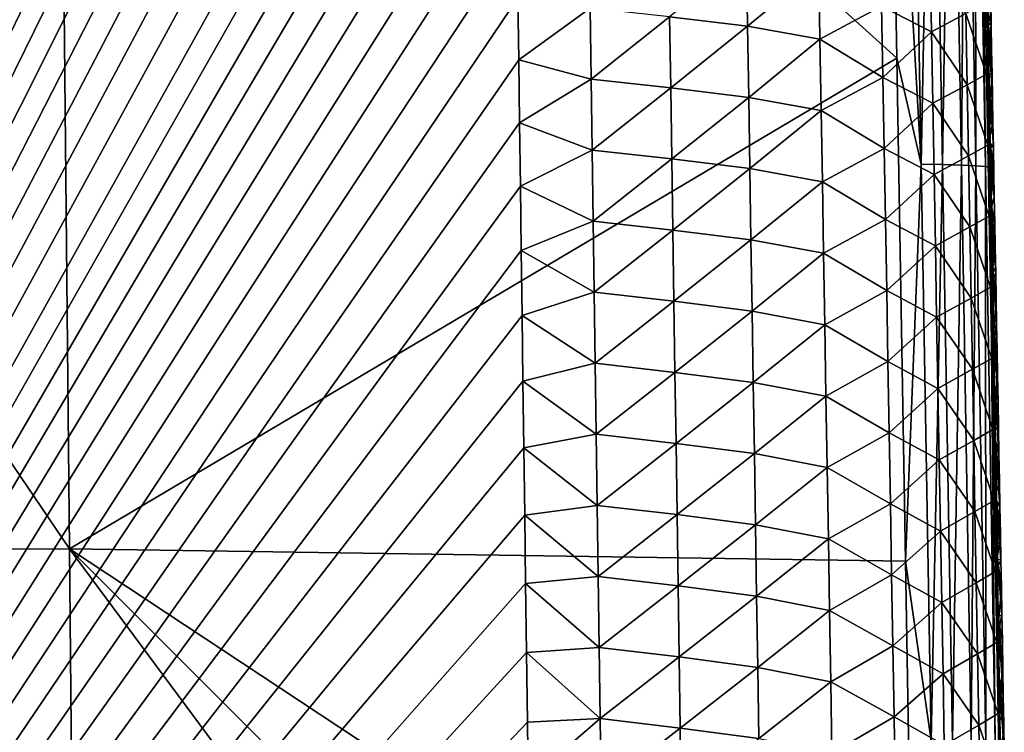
# Model space of a CAD drawing. Header units: metres. Extents: x -109 to 109, y -19 to 107.
# Tile 208 of 256: x 8.48 to 15.36, y 62.23 to 67.21. Entities that reach past the tile are written whole.
import ezdxf

# ---------------------------------------------------------------- set-up
doc = ezdxf.new("R2010")
doc.units = ezdxf.units.M
doc.layers.add('solid_21_412_310_XXX', color=7, linetype='CONTINUOUS')

msp = doc.modelspace()

# ---------------------------------------------------------------- linework, layer by layer
at = {"layer": 'solid_21_412_310_XXX'}
for points in [[(8.416841, 101.863945, -67.142029), (-0.000006, 49.658638, -66.675293), (8.718863, 101.77272, -67.141319)], [(8.718863, 101.77272, -67.141319), (-0.000006, 49.658638, -66.675293), (8.985192, 101.678772, -67.140579)], [(8.985192, 101.678772, -67.140579), (-0.000006, 49.658638, -66.675293), (9.222807, 101.582382, -67.139809)], [(9.222807, 101.582382, -67.139809), (-0.000006, 49.658638, -66.675293), (9.437308, 101.482719, -67.139)], [(9.437308, 101.482719, -67.139), (-0.000006, 49.658638, -66.675293), (9.800565, 101.280899, -67.137329)], [(9.800565, 101.280899, -67.137329), (-0.000006, 49.658638, -66.675293), (10.099033, 101.074387, -67.135605)], [(10.099033, 101.074387, -67.135605), (-0.000006, 49.658638, -66.675293), (10.375571, 100.835381, -67.133575)], [(10.375571, 100.835381, -67.133575), (-0.000006, 49.658638, -66.675293), (10.626403, 100.56823, -67.131287)], [(10.626403, 100.56823, -67.131287), (-0.000006, 49.658638, -66.675293), (10.701228, 100.473618, -67.130478)], [(10.701228, 100.473618, -67.130478), (-0.000006, 49.658638, -66.675293), (10.774985, 100.372421, -67.129601)], [(10.774985, 100.372421, -67.129601), (-0.000006, 49.658638, -66.675293), (10.84716, 100.264442, -67.12867)], [(10.84716, 100.264442, -67.12867), (-0.000006, 49.658638, -66.675293), (10.916918, 100.149368, -67.12767)], [(10.916918, 100.149368, -67.12767), (-0.000006, 49.658638, -66.675293), (10.984118, 100.027184, -67.12661)], [(10.984118, 100.027184, -67.12661), (-0.000006, 49.658638, -66.675293), (11.048345, 99.897804, -67.125481)], [(11.048345, 99.897804, -67.125481), (-0.000006, 49.658638, -66.675293), (11.109218, 99.761246, -67.12429)], [(11.109218, 99.761246, -67.12429), (-0.000006, 49.658638, -66.675293), (11.166245, 99.617828, -67.123032)], [(11.166245, 99.617828, -67.123032), (-0.000006, 49.658638, -66.675293), (11.219064, 99.468155, -67.121727)], [(11.219064, 99.468155, -67.121727), (-0.000006, 49.658638, -66.675293), (11.267576, 99.312035, -67.120354)], [(11.267576, 99.312035, -67.120354), (-0.000006, 49.658638, -66.675293), (11.311779, 99.149033, -67.118919)], [(11.311779, 99.149033, -67.118919), (-0.000006, 49.658638, -66.675293), (11.351416, 98.977837, -67.117416)], [(11.351416, 98.977837, -67.117416), (-0.000006, 49.658638, -66.675293), (11.385991, 98.794167, -67.115791)], [(11.385991, 98.794167, -67.115791), (-0.000006, 49.658638, -66.675293), (11.41538, 98.594177, -67.114029)], [(11.41538, 98.594177, -67.114029), (-0.000006, 49.658638, -66.675293), (11.440434, 98.37249, -67.112068)], [(11.440434, 98.37249, -67.112068), (-0.000006, 49.658638, -66.675293), (11.461864, 98.128845, -67.109909)], [(11.461864, 98.128845, -67.109909), (-0.000006, 49.658638, -66.675293), (11.479255, 97.862335, -67.107552)], [(11.479255, 97.862335, -67.107552), (-0.000006, 49.658638, -66.675293), (11.491724, 97.571922, -67.104973)], [(11.491724, 97.571922, -67.104973), (-0.000006, 49.658638, -66.675293), (11.497374, 97.255409, -67.102165)], [(11.497374, 97.255409, -67.102165), (-0.000006, 49.658638, -66.675293), (11.497188, 96.91391, -67.099129)], [(11.497188, 96.91391, -67.099129), (-0.000006, 49.658638, -66.675293), (11.492494, 96.548004, -67.095879)], [(11.492494, 96.548004, -67.095879), (-0.000006, 49.658638, -66.675293), (11.486433, 96.157623, -67.092407)], [(11.486433, 96.157623, -67.092407), (-0.000006, 49.658638, -66.675293), (11.481724, 95.739777, -67.088692)], [(11.481724, 95.739777, -67.088692), (-0.000006, 49.658638, -66.675293), (11.479702, 95.291519, -67.084709)], [(11.479702, 95.291519, -67.084709), (-0.000006, 49.658638, -66.675293), (11.481399, 94.809296, -67.080429)], [(11.481399, 94.809296, -67.080429), (-0.000006, 49.658638, -66.675293), (11.484297, 94.554321, -67.078163)], [(11.484297, 94.554321, -67.078163), (-0.000006, 49.658638, -66.675293), (11.488584, 94.2901, -67.075821)], [(11.488584, 94.2901, -67.075821), (-0.000006, 49.658638, -66.675293), (11.494101, 94.016693, -67.073387)], [(11.494101, 94.016693, -67.073387), (-0.000006, 49.658638, -66.675293), (11.500851, 93.734154, -67.070885)], [(11.500851, 93.734154, -67.070885), (-0.000006, 49.658638, -66.675293), (11.50884, 93.442451, -67.068291)], [(11.50884, 93.442451, -67.068291), (-0.000006, 49.658638, -66.675293), (11.51765, 93.141273, -67.06562)], [(11.51765, 93.141273, -67.06562), (-0.000006, 49.658638, -66.675293), (11.527312, 92.830826, -67.062866)], [(11.527312, 92.830826, -67.062866), (-0.000006, 49.658638, -66.675293), (11.537727, 92.510796, -67.060028)], [(11.537727, 92.510796, -67.060028), (-0.000006, 49.658638, -66.675293), (11.548295, 92.180145, -67.057091)], [(11.548295, 92.180145, -67.057091), (-0.000006, 49.658638, -66.675293), (11.55913, 91.839279, -67.05407)], [(11.55913, 91.839279, -67.05407), (-0.000006, 49.658638, -66.675293), (11.570037, 91.487465, -67.050949)], [(11.570037, 91.487465, -67.050949), (-0.000006, 49.658638, -66.675293), (11.580547, 91.123337, -67.047714)], [(11.580547, 91.123337, -67.047714), (-0.000006, 49.658638, -66.675293), (11.590788, 90.747398, -67.04438)], [(11.590788, 90.747398, -67.04438), (-0.000006, 49.658638, -66.675293), (11.600632, 90.358894, -67.040932)], [(11.600632, 90.358894, -67.040932), (-0.000006, 49.658638, -66.675293), (11.609873, 89.956909, -67.037361)], [(11.609873, 89.956909, -67.037361), (-0.000006, 49.658638, -66.675293), (11.61857, 89.541801, -67.033676)], [(11.61857, 89.541801, -67.033676), (-0.000006, 49.658638, -66.675293), (11.626793, 89.113304, -67.029877)], [(11.626793, 89.113304, -67.029877), (-0.000006, 49.658638, -66.675293), (11.634455, 88.671326, -67.025955)], [(11.634455, 88.671326, -67.025955), (-0.000006, 49.658638, -66.675293), (11.641595, 88.215927, -67.021912)], [(11.641595, 88.215927, -67.021912), (-0.000006, 49.658638, -66.675293), (11.648776, 87.746346, -67.017738)], [(11.648776, 87.746346, -67.017738), (-0.000006, 49.658638, -66.675293), (11.656088, 87.262848, -67.013451)], [(11.656088, 87.262848, -67.013451), (-0.000006, 49.658638, -66.675293), (11.663507, 86.764992, -67.009026)], [(11.663507, 86.764992, -67.009026), (-0.000006, 49.658638, -66.675293), (11.668713, 86.424217, -67.006004)], [(11.668713, 86.424217, -67.006004), (-0.000006, 49.658638, -66.675293), (11.674192, 86.076103, -67.002907)], [(11.674192, 86.076103, -67.002907), (-0.000006, 49.658638, -66.675293), (11.679863, 85.721054, -66.999756)], [(11.679863, 85.721054, -66.999756), (-0.000006, 49.658638, -66.675293), (11.685748, 85.358803, -66.996544)], [(11.685748, 85.358803, -66.996544), (-0.000006, 49.658638, -66.675293), (11.691878, 84.989059, -66.993256)], [(11.691878, 84.989059, -66.993256), (-0.000006, 49.658638, -66.675293), (11.698287, 84.611694, -66.989906)], [(11.698287, 84.611694, -66.989906), (-0.000006, 49.658638, -66.675293), (11.70499, 84.227081, -66.986496)], [(11.70499, 84.227081, -66.986496), (-0.000006, 49.658638, -66.675293), (11.711924, 83.834892, -66.983009)], [(11.711924, 83.834892, -66.983009), (-0.000006, 49.658638, -66.675293), (11.719016, 83.4347, -66.979462)], [(11.719016, 83.4347, -66.979462), (-0.000006, 49.658638, -66.675293), (11.726214, 83.02623, -66.97583)], [(11.726214, 83.02623, -66.97583), (-0.000006, 49.658638, -66.675293), (11.733596, 82.610046, -66.972137)], [(11.733596, 82.610046, -66.972137), (-0.000006, 49.658638, -66.675293), (11.741124, 82.185791, -66.968376)], [(11.741124, 82.185791, -66.968376), (-0.000006, 49.658638, -66.675293), (11.748721, 81.752815, -66.964531)], [(11.748721, 81.752815, -66.964531), (-0.000006, 49.658638, -66.675293), (11.756312, 81.310501, -66.960602)], [(11.756312, 81.310501, -66.960602), (-0.000006, 49.658638, -66.675293), (11.763915, 80.859192, -66.956596)], [(11.763915, 80.859192, -66.956596), (-0.000006, 49.658638, -66.675293), (11.771555, 80.398964, -66.952507)], [(11.771555, 80.398964, -66.952507), (-0.000006, 49.658638, -66.675293), (11.779235, 79.92952, -66.948341)], [(11.779235, 79.92952, -66.948341), (-0.000006, 49.658638, -66.675293), (11.786957, 79.450546, -66.944092)], [(11.786957, 79.450546, -66.944092), (-0.000006, 49.658638, -66.675293), (11.794697, 78.962219, -66.939751)], [(11.794697, 78.962219, -66.939751), (-0.000006, 49.658638, -66.675293), (11.802461, 78.464645, -66.935333)], [(11.802461, 78.464645, -66.935333), (-0.000006, 49.658638, -66.675293), (11.81029, 77.957428, -66.930832)], [(11.81029, 77.957428, -66.930832), (-0.000006, 49.658638, -66.675293), (11.816232, 77.57045, -66.927399)], [(11.816232, 77.57045, -66.927399), (-0.000006, 49.658638, -66.675293), (11.822248, 77.177734, -66.923912)], [(11.822248, 77.177734, -66.923912), (-0.000006, 49.658638, -66.675293), (11.828321, 76.779701, -66.92038)], [(11.828321, 76.779701, -66.92038), (-0.000006, 49.658638, -66.675293), (11.834447, 76.376213, -66.916794)], [(11.834447, 76.376213, -66.916794), (-0.000006, 49.658638, -66.675293), (11.840632, 75.966957, -66.913162)], [(11.840632, 75.966957, -66.913162), (-0.000006, 49.658638, -66.675293), (11.846878, 75.55162, -66.90947)], [(11.846878, 75.55162, -66.90947), (-0.000006, 49.658638, -66.675293), (11.853189, 75.12989, -66.905731)], [(11.853189, 75.12989, -66.905731), (-0.000006, 49.658638, -66.675293), (11.859566, 74.701843, -66.901924)], [(11.859566, 74.701843, -66.901924), (-0.000006, 49.658638, -66.675293), (11.86601, 74.267937, -66.898079)], [(11.86601, 74.267937, -66.898079), (-0.000006, 49.658638, -66.675293), (11.872516, 73.827873, -66.894165)], [(11.872516, 73.827873, -66.894165), (-0.000006, 49.658638, -66.675293), (11.87908, 73.381302, -66.890205)], [(11.87908, 73.381302, -66.890205), (-0.000006, 49.658638, -66.675293), (11.8857, 72.92791, -66.886177)], [(11.8857, 72.92791, -66.886177), (-0.000006, 49.658638, -66.675293), (11.892373, 72.467369, -66.882088)], [(11.892373, 72.467369, -66.882088), (-0.000006, 49.658638, -66.675293), (11.8991, 72.00016, -66.877937)], [(8.745557, 72.246918, -73.547028), (8.832778, 63.513741, -73.585594), (2.921579, 72.245003, -73.730919)], [(8.832778, 63.513741, -73.585594), (2.950886, 63.510948, -73.786705), (2.921579, 72.245003, -73.730919)], [(8.745557, 72.246918, -73.547028), (14.551407, 70.180305, -73.185066), (14.610347, 66.942429, -73.186409)], [(8.745557, 72.246918, -73.547028), (14.610347, 66.942429, -73.186409), (8.832778, 63.513741, -73.585594)], [(11.8991, 72.00016, -66.877937), (-0.000006, 49.658638, -66.675293), (11.905885, 71.526352, -66.873734)], [(11.905885, 71.526352, -66.873734), (-0.000006, 49.658638, -66.675293), (11.912724, 71.045631, -66.869469)], [(11.912724, 71.045631, -66.869469), (-0.000006, 49.658638, -66.675293), (11.918235, 70.655861, -66.866005)], [(11.918235, 70.655861, -66.866005), (-0.000006, 49.658638, -66.675293), (11.92378, 70.261292, -66.862503)], [(11.92378, 70.261292, -66.862503), (-0.000006, 49.658638, -66.675293), (11.929358, 69.861763, -66.858955)], [(14.551407, 70.180305, -73.185066), (14.707726, 70.234009, -73.16687), (14.78035, 66.203339, -73.168175)], [(14.857882, 70.231201, -73.125679), (14.78035, 66.203339, -73.168175), (14.707726, 70.234009, -73.16687)], [(14.857882, 70.231201, -73.125679), (14.929958, 66.199654, -73.126808), (14.78035, 66.203339, -73.168175)], [(14.989659, 70.228027, -73.0494), (14.929958, 66.199654, -73.126808), (14.857882, 70.231201, -73.125679)], [(14.989659, 70.228027, -73.0494), (15.061154, 66.195618, -73.050674), (14.929958, 66.199654, -73.126808)], [(15.091976, 70.224297, -72.93924), (15.061154, 66.195618, -73.050674), (14.989659, 70.228027, -73.0494)], [(15.091976, 70.224297, -72.93924), (15.162985, 66.191055, -72.940903), (15.061154, 66.195618, -73.050674)], [(15.158303, 70.219902, -72.802246), (15.162985, 66.191055, -72.940903), (15.091976, 70.224297, -72.93924)], [(15.158303, 70.219902, -72.802246), (15.229041, 66.185844, -72.804428), (15.162985, 66.191055, -72.940903)], [(15.188287, 70.214844, -72.649536), (15.229041, 66.185844, -72.804428), (15.158303, 70.219902, -72.802246)], [(15.188287, 70.214844, -72.649536), (15.240857, 67.606918, -72.492645), (15.248114, 67.191261, -72.492958)], [(15.188287, 70.214844, -72.649536), (15.248114, 67.191261, -72.492958), (15.255409, 66.771759, -72.493263)], [(15.188287, 70.214844, -72.649536), (15.255409, 66.771759, -72.493263), (15.262746, 66.348259, -72.493568)], [(15.188287, 70.214844, -72.649536), (15.262746, 66.348259, -72.493568), (15.259048, 66.180008, -72.652222)], [(15.188287, 70.214844, -72.649536), (15.259048, 66.180008, -72.652222), (15.229041, 66.185844, -72.804428)], [(14.610347, 66.942429, -73.186409), (14.551407, 70.180305, -73.185066), (14.78035, 66.203339, -73.168175)], [(11.929358, 69.861763, -66.858955), (-0.000006, 49.658638, -66.675293), (11.934969, 69.457497, -66.855362)], [(11.934969, 69.457497, -66.855362), (-0.000006, 49.658638, -66.675293), (11.940612, 69.048721, -66.851738)], [(11.940612, 69.048721, -66.851738), (-0.000006, 49.658638, -66.675293), (11.946289, 68.635262, -66.848061)], [(11.946289, 68.635262, -66.848061), (-0.000006, 49.658638, -66.675293), (11.952001, 68.216942, -66.844353)], [(11.952001, 68.216942, -66.844353), (-0.000006, 49.658638, -66.675293), (11.95775, 67.793602, -66.840591)], [(11.95775, 67.793602, -66.840591), (-0.000006, 49.658638, -66.675293), (11.963538, 67.365067, -66.836784)], [(13.567361, 67.167336, -67.245201), (13.559228, 67.665359, -67.249237), (13.023205, 67.233078, -67.004684)], [(14.064487, 67.575958, -67.591576), (13.559228, 67.665359, -67.249237), (13.567361, 67.167336, -67.245201)], [(14.851959, 67.127693, -68.526321), (14.842792, 67.626381, -68.529053), (14.504045, 67.30555, -68.023499)], [(15.092131, 67.255051, -69.070679), (14.842792, 67.626381, -68.529053), (14.851959, 67.127693, -68.526321)], [(15.240857, 67.606918, -72.492645), (15.265943, 67.341309, -70.165665), (15.269056, 67.172951, -70.16526)], [(15.248114, 67.191261, -72.492958), (15.240857, 67.606918, -72.492645), (15.269056, 67.172951, -70.16526)], [(14.073063, 67.076828, -67.587891), (14.064487, 67.575958, -67.591576), (13.567361, 67.167336, -67.245201)], [(14.504045, 67.30555, -68.023499), (14.064487, 67.575958, -67.591576), (14.073063, 67.076828, -67.587891)], [(11.963538, 67.365067, -66.836784), (-0.000006, 49.658638, -66.675293), (11.969367, 66.931168, -66.832932)], [(11.963538, 67.365067, -66.836784), (11.969367, 66.931168, -66.832932), (12.468921, 67.292381, -66.870331)], [(15.236047, 66.830971, -69.624008), (15.226796, 67.327446, -69.625671), (15.092131, 67.255051, -69.070679)], [(15.269056, 67.172951, -70.16526), (15.265943, 67.341309, -70.165665), (15.226796, 67.327446, -69.625671)], [(15.269056, 67.172951, -70.16526), (15.226796, 67.327446, -69.625671), (15.236047, 66.830971, -69.624008)], [(11.969367, 66.931168, -66.832932), (12.476033, 66.796013, -66.865921), (12.468921, 67.292381, -66.870331)], [(13.023205, 67.233078, -67.004684), (12.468921, 67.292381, -66.870331), (12.476033, 66.796013, -66.865921)], [(14.512909, 66.808884, -68.020271), (14.504045, 67.30555, -68.023499), (14.073063, 67.076828, -67.587891)], [(14.851959, 67.127693, -68.526321), (14.504045, 67.30555, -68.023499), (14.512909, 66.808884, -68.020271)], [(13.030812, 66.735909, -67.000412), (13.023205, 67.233078, -67.004684), (12.476033, 66.796013, -66.865921)], [(13.567361, 67.167336, -67.245201), (13.023205, 67.233078, -67.004684), (13.030812, 66.735909, -67.000412)], [(15.101376, 66.757759, -69.068489), (15.092131, 67.255051, -69.070679), (14.851959, 67.127693, -68.526321)], [(15.236047, 66.830971, -69.624008), (15.092131, 67.255051, -69.070679), (15.101376, 66.757759, -69.068489)], [(15.248114, 67.191261, -72.492958), (15.269056, 67.172951, -70.16526), (15.272182, 67.003777, -70.164856)], [(15.248114, 67.191261, -72.492958), (15.272182, 67.003777, -70.164856), (15.275319, 66.833763, -70.164452)], [(15.248114, 67.191261, -72.492958), (15.275319, 66.833763, -70.164452), (15.278466, 66.662903, -70.164047)], [(15.255409, 66.771759, -72.493263), (15.248114, 67.191261, -72.492958), (15.278466, 66.662903, -70.164047)], [(13.575455, 66.669319, -67.241165), (13.567361, 67.167336, -67.245201), (13.030812, 66.735909, -67.000412)], [(14.073063, 67.076828, -67.587891), (13.567361, 67.167336, -67.245201), (13.575455, 66.669319, -67.241165)], [(14.861091, 66.628998, -68.52359), (14.851959, 67.127693, -68.526321), (14.512909, 66.808884, -68.020271)], [(15.101376, 66.757759, -69.068489), (14.851959, 67.127693, -68.526321), (14.861091, 66.628998, -68.52359)], [(15.272182, 67.003777, -70.164856), (15.269056, 67.172951, -70.16526), (15.236047, 66.830971, -69.624008)], [(14.081602, 66.577698, -67.584198), (14.073063, 67.076828, -67.587891), (13.575455, 66.669319, -67.241165)], [(14.512909, 66.808884, -68.020271), (14.073063, 67.076828, -67.587891), (14.081602, 66.577698, -67.584198)], [(15.275319, 66.833763, -70.164452), (15.272182, 67.003777, -70.164856), (15.236047, 66.830971, -69.624008)], [(11.969367, 66.931168, -66.832932), (-0.000006, 49.658638, -66.675293), (11.975234, 66.492149, -66.829033)], [(8.832778, 63.513741, -73.585594), (14.610347, 66.942429, -73.186409), (14.671943, 63.427464, -73.187447)], [(11.969367, 66.931168, -66.832932), (11.975234, 66.492149, -66.829033), (12.476033, 66.796013, -66.865921)], [(14.671943, 63.427464, -73.187447), (14.610347, 66.942429, -73.186409), (14.78035, 66.203339, -73.168175)], [(11.975234, 66.492149, -66.829033), (12.483107, 66.299644, -66.861519), (12.476033, 66.796013, -66.865921)], [(13.030812, 66.735909, -67.000412), (12.476033, 66.796013, -66.865921), (12.483107, 66.299644, -66.861519)], [(14.521735, 66.312218, -68.017052), (14.512909, 66.808884, -68.020271), (14.081602, 66.577698, -67.584198)], [(14.861091, 66.628998, -68.52359), (14.512909, 66.808884, -68.020271), (14.521735, 66.312218, -68.017052)], [(15.245261, 66.334496, -69.622345), (15.236047, 66.830971, -69.624008), (15.101376, 66.757759, -69.068489)], [(15.278466, 66.662903, -70.164047), (15.275319, 66.833763, -70.164452), (15.236047, 66.830971, -69.624008)], [(15.278466, 66.662903, -70.164047), (15.236047, 66.830971, -69.624008), (15.245261, 66.334496, -69.622345)], [(13.038383, 66.238747, -66.99614), (13.030812, 66.735909, -67.000412), (12.483107, 66.299644, -66.861519)], [(13.575455, 66.669319, -67.241165), (13.030812, 66.735909, -67.000412), (13.038383, 66.238747, -66.99614)], [(15.110584, 66.26046, -69.066307), (15.101376, 66.757759, -69.068489), (14.861091, 66.628998, -68.52359)], [(15.245261, 66.334496, -69.622345), (15.101376, 66.757759, -69.068489), (15.110584, 66.26046, -69.066307)], [(15.255409, 66.771759, -72.493263), (15.278466, 66.662903, -70.164047), (15.281626, 66.491173, -70.163643)], [(15.255409, 66.771759, -72.493263), (15.281626, 66.491173, -70.163643), (15.284797, 66.318558, -70.163231)], [(15.262746, 66.348259, -72.493568), (15.255409, 66.771759, -72.493263), (15.284797, 66.318558, -70.163231)], [(13.583512, 66.171303, -67.237137), (13.575455, 66.669319, -67.241165), (13.038383, 66.238747, -66.99614)], [(14.081602, 66.577698, -67.584198), (13.575455, 66.669319, -67.241165), (13.583512, 66.171303, -67.237137)], [(15.281626, 66.491173, -70.163643), (15.278466, 66.662903, -70.164047), (15.245261, 66.334496, -69.622345)], [(14.090104, 66.078568, -67.580521), (14.081602, 66.577698, -67.584198), (13.583512, 66.171303, -67.237137)], [(14.521735, 66.312218, -68.017052), (14.081602, 66.577698, -67.584198), (14.090104, 66.078568, -67.580521)], [(14.870186, 66.13031, -68.520866), (14.861091, 66.628998, -68.52359), (14.521735, 66.312218, -68.017052)], [(15.110584, 66.26046, -69.066307), (14.861091, 66.628998, -68.52359), (14.870186, 66.13031, -68.520866)], [(11.975234, 66.492149, -66.829033), (-0.000006, 49.658638, -66.675293), (11.981138, 66.048264, -66.825096)], [(11.975234, 66.492149, -66.829033), (11.981138, 66.048264, -66.825096), (12.483107, 66.299644, -66.861519)], [(15.284797, 66.318558, -70.163231), (15.281626, 66.491173, -70.163643), (15.245261, 66.334496, -69.622345)], [(11.981138, 66.048264, -66.825096), (12.490142, 65.803268, -66.857117), (12.483107, 66.299644, -66.861519)], [(13.038383, 66.238747, -66.99614), (12.483107, 66.299644, -66.861519), (12.490142, 65.803268, -66.857117)], [(14.530526, 65.815544, -68.013824), (14.521735, 66.312218, -68.017052), (14.090104, 66.078568, -67.580521)], [(14.870186, 66.13031, -68.520866), (14.521735, 66.312218, -68.017052), (14.530526, 65.815544, -68.013824)], [(15.254438, 65.838013, -69.620689), (15.245261, 66.334496, -69.622345), (15.110584, 66.26046, -69.066307)], [(15.284797, 66.318558, -70.163231), (15.245261, 66.334496, -69.622345), (15.254438, 65.838013, -69.620689)], [(15.28798, 66.14505, -70.162827), (15.284797, 66.318558, -70.163231), (15.254438, 65.838013, -69.620689)], [(15.259048, 66.180008, -72.652222), (15.262746, 66.348259, -72.493568), (15.270124, 65.920631, -72.493874)], [(15.262746, 66.348259, -72.493568), (15.284797, 66.318558, -70.163231), (15.28798, 66.14505, -70.162827)], [(15.262746, 66.348259, -72.493568), (15.28798, 66.14505, -70.162827), (15.291175, 65.970627, -70.162415)], [(15.270124, 65.920631, -72.493874), (15.262746, 66.348259, -72.493568), (15.291175, 65.970627, -70.162415)], [(13.045915, 65.741577, -66.991867), (13.038383, 66.238747, -66.99614), (12.490142, 65.803268, -66.857117)], [(13.583512, 66.171303, -67.237137), (13.038383, 66.238747, -66.99614), (13.045915, 65.741577, -66.991867)], [(15.119756, 65.763161, -69.064125), (15.110584, 66.26046, -69.066307), (14.870186, 66.13031, -68.520866)], [(15.254438, 65.838013, -69.620689), (15.110584, 66.26046, -69.066307), (15.119756, 65.763161, -69.064125)], [(13.591532, 65.673279, -67.233101), (13.583512, 66.171303, -67.237137), (13.045915, 65.741577, -66.991867)], [(14.090104, 66.078568, -67.580521), (13.583512, 66.171303, -67.237137), (13.591532, 65.673279, -67.233101)], [(14.671943, 63.427464, -73.187447), (14.78035, 66.203339, -73.168175), (14.849738, 62.172592, -73.169014)], [(14.929958, 66.199654, -73.126808), (14.849738, 62.172592, -73.169014), (14.78035, 66.203339, -73.168175)], [(14.929958, 66.199654, -73.126808), (14.998927, 62.168018, -73.127571), (14.849738, 62.172592, -73.169014)], [(15.061154, 66.195618, -73.050674), (14.998927, 62.168018, -73.127571), (14.929958, 66.199654, -73.126808)], [(15.061154, 66.195618, -73.050674), (15.12969, 62.163116, -73.051605), (14.998927, 62.168018, -73.127571)], [(15.162985, 66.191055, -72.940903), (15.12969, 62.163116, -73.051605), (15.061154, 66.195618, -73.050674)], [(15.162985, 66.191055, -72.940903), (15.231177, 62.157707, -72.942192), (15.12969, 62.163116, -73.051605)], [(15.229041, 66.185844, -72.804428), (15.231177, 62.157707, -72.942192), (15.162985, 66.191055, -72.940903)], [(15.229041, 66.185844, -72.804428), (15.297073, 62.151691, -72.806152), (15.231177, 62.157707, -72.942192)], [(15.259048, 66.180008, -72.652222), (15.297073, 62.151691, -72.806152), (15.229041, 66.185844, -72.804428)], [(15.259048, 66.180008, -72.652222), (15.270124, 65.920631, -72.493874), (15.277547, 65.488716, -72.494164)], [(15.259048, 66.180008, -72.652222), (15.277547, 65.488716, -72.494164), (15.285014, 65.052383, -72.494453)], [(15.259048, 66.180008, -72.652222), (15.285014, 65.052383, -72.494453), (15.291776, 64.655785, -72.494713)], [(15.259048, 66.180008, -72.652222), (15.291776, 64.655785, -72.494713), (15.298575, 64.255386, -72.494965)], [(15.259048, 66.180008, -72.652222), (15.298575, 64.255386, -72.494965), (15.305408, 63.851433, -72.495209)], [(15.259048, 66.180008, -72.652222), (15.305408, 63.851433, -72.495209), (15.312271, 63.444172, -72.495453)], [(15.259048, 66.180008, -72.652222), (15.312271, 63.444172, -72.495453), (15.319164, 63.033474, -72.495697)], [(15.259048, 66.180008, -72.652222), (15.319164, 63.033474, -72.495697), (15.326089, 62.619225, -72.495934)], [(15.259048, 66.180008, -72.652222), (15.326089, 62.619225, -72.495934), (15.333046, 62.201294, -72.496162)], [(15.259048, 66.180008, -72.652222), (15.333046, 62.201294, -72.496162), (15.327161, 62.145073, -72.654358)], [(15.259048, 66.180008, -72.652222), (15.327161, 62.145073, -72.654358), (15.297073, 62.151691, -72.806152)], [(14.879244, 65.631607, -68.518143), (14.870186, 66.13031, -68.520866), (14.530526, 65.815544, -68.013824)], [(15.119756, 65.763161, -69.064125), (14.870186, 66.13031, -68.520866), (14.879244, 65.631607, -68.518143)], [(15.291175, 65.970627, -70.162415), (15.28798, 66.14505, -70.162827), (15.254438, 65.838013, -69.620689)], [(11.981138, 66.048264, -66.825096), (-0.000006, 49.658638, -66.675293), (11.98708, 65.599297, -66.821106)], [(11.981138, 66.048264, -66.825096), (11.98708, 65.599297, -66.821106), (12.490142, 65.803268, -66.857117)], [(14.09857, 65.57943, -67.576836), (14.090104, 66.078568, -67.580521), (13.591532, 65.673279, -67.233101)], [(14.530526, 65.815544, -68.013824), (14.090104, 66.078568, -67.580521), (14.09857, 65.57943, -67.576836)], [(15.294383, 65.79528, -70.161995), (15.291175, 65.970627, -70.162415), (15.254438, 65.838013, -69.620689)], [(15.270124, 65.920631, -72.493874), (15.291175, 65.970627, -70.162415), (15.294383, 65.79528, -70.161995)], [(15.270124, 65.920631, -72.493874), (15.294383, 65.79528, -70.161995), (15.297603, 65.618988, -70.161583)], [(15.270124, 65.920631, -72.493874), (15.297603, 65.618988, -70.161583), (15.300836, 65.441742, -70.161163)], [(15.277547, 65.488716, -72.494164), (15.270124, 65.920631, -72.493874), (15.300836, 65.441742, -70.161163)], [(14.53928, 65.318871, -68.010612), (14.530526, 65.815544, -68.013824), (14.09857, 65.57943, -67.576836)], [(14.879244, 65.631607, -68.518143), (14.530526, 65.815544, -68.013824), (14.53928, 65.318871, -68.010612)], [(15.263579, 65.34153, -69.619034), (15.254438, 65.838013, -69.620689), (15.119756, 65.763161, -69.064125)], [(15.294383, 65.79528, -70.161995), (15.254438, 65.838013, -69.620689), (15.263579, 65.34153, -69.619034)], [(11.98708, 65.599297, -66.821106), (12.49714, 65.3069, -66.852715), (12.490142, 65.803268, -66.857117)], [(13.045915, 65.741577, -66.991867), (12.490142, 65.803268, -66.857117), (12.49714, 65.3069, -66.852715)], [(15.128891, 65.265862, -69.061951), (15.119756, 65.763161, -69.064125), (14.879244, 65.631607, -68.518143)], [(15.263579, 65.34153, -69.619034), (15.119756, 65.763161, -69.064125), (15.128891, 65.265862, -69.061951)], [(15.297603, 65.618988, -70.161583), (15.294383, 65.79528, -70.161995), (15.263579, 65.34153, -69.619034)], [(13.05341, 65.244408, -66.987595), (13.045915, 65.741577, -66.991867), (12.49714, 65.3069, -66.852715)], [(13.591532, 65.673279, -67.233101), (13.045915, 65.741577, -66.991867), (13.05341, 65.244408, -66.987595)], [(13.599514, 65.175255, -67.229073), (13.591532, 65.673279, -67.233101), (13.05341, 65.244408, -66.987595)], [(14.09857, 65.57943, -67.576836), (13.591532, 65.673279, -67.233101), (13.599514, 65.175255, -67.229073)], [(14.888265, 65.132912, -68.515427), (14.879244, 65.631607, -68.518143), (14.53928, 65.318871, -68.010612)], [(15.128891, 65.265862, -69.061951), (14.879244, 65.631607, -68.518143), (14.888265, 65.132912, -68.515427)], [(15.300836, 65.441742, -70.161163), (15.297603, 65.618988, -70.161583), (15.263579, 65.34153, -69.619034)], [(11.98708, 65.599297, -66.821106), (-0.000006, 49.658638, -66.675293), (11.99306, 65.145065, -66.81707)], [(11.98708, 65.599297, -66.821106), (11.99306, 65.145065, -66.81707), (12.49714, 65.3069, -66.852715)], [(14.106997, 65.080299, -67.573151), (14.09857, 65.57943, -67.576836), (13.599514, 65.175255, -67.229073)], [(14.53928, 65.318871, -68.010612), (14.09857, 65.57943, -67.576836), (14.106997, 65.080299, -67.573151)], [(15.277547, 65.488716, -72.494164), (15.300836, 65.441742, -70.161163), (15.304081, 65.263527, -70.160736)], [(15.277547, 65.488716, -72.494164), (15.304081, 65.263527, -70.160736), (15.307337, 65.084457, -70.160316)], [(15.285014, 65.052383, -72.494453), (15.277547, 65.488716, -72.494164), (15.307337, 65.084457, -70.160316)], [(15.304081, 65.263527, -70.160736), (15.300836, 65.441742, -70.161163), (15.263579, 65.34153, -69.619034)], [(15.272682, 64.845039, -69.617386), (15.263579, 65.34153, -69.619034), (15.128891, 65.265862, -69.061951)], [(15.304081, 65.263527, -70.160736), (15.263579, 65.34153, -69.619034), (15.272682, 64.845039, -69.617386)], [(11.99306, 65.145065, -66.81707), (12.504101, 64.810524, -66.848312), (12.49714, 65.3069, -66.852715)], [(13.05341, 65.244408, -66.987595), (12.49714, 65.3069, -66.852715), (12.504101, 64.810524, -66.848312)], [(14.547997, 64.822197, -68.007393), (14.53928, 65.318871, -68.010612), (14.106997, 65.080299, -67.573151)], [(14.888265, 65.132912, -68.515427), (14.53928, 65.318871, -68.010612), (14.547997, 64.822197, -68.007393)], [(15.137988, 64.768555, -69.059769), (15.128891, 65.265862, -69.061951), (14.888265, 65.132912, -68.515427)], [(15.272682, 64.845039, -69.617386), (15.128891, 65.265862, -69.061951), (15.137988, 64.768555, -69.059769)], [(15.307337, 65.084457, -70.160316), (15.304081, 65.263527, -70.160736), (15.272682, 64.845039, -69.617386)], [(13.060867, 64.747238, -66.983322), (13.05341, 65.244408, -66.987595), (12.504101, 64.810524, -66.848312)], [(13.599514, 65.175255, -67.229073), (13.05341, 65.244408, -66.987595), (13.060867, 64.747238, -66.983322)], [(11.99306, 65.145065, -66.81707), (-0.000006, 49.658638, -66.675293), (11.999082, 64.685379, -66.812988)], [(11.99306, 65.145065, -66.81707), (11.999082, 64.685379, -66.812988), (12.504101, 64.810524, -66.848312)], [(13.60746, 64.677223, -67.225044), (13.599514, 65.175255, -67.229073), (13.060867, 64.747238, -66.983322)], [(14.106997, 65.080299, -67.573151), (13.599514, 65.175255, -67.229073), (13.60746, 64.677223, -67.225044)], [(14.897248, 64.634209, -68.512703), (14.888265, 65.132912, -68.515427), (14.547997, 64.822197, -68.007393)], [(15.137988, 64.768555, -69.059769), (14.888265, 65.132912, -68.515427), (14.897248, 64.634209, -68.512703)], [(14.115389, 64.581161, -67.569466), (14.106997, 65.080299, -67.573151), (13.60746, 64.677223, -67.225044)], [(14.547997, 64.822197, -68.007393), (14.106997, 65.080299, -67.573151), (14.115389, 64.581161, -67.569466)], [(15.310602, 64.904564, -70.159889), (15.307337, 65.084457, -70.160316), (15.272682, 64.845039, -69.617386)], [(15.285014, 65.052383, -72.494453), (15.307337, 65.084457, -70.160316), (15.310602, 64.904564, -70.159889)], [(15.285014, 65.052383, -72.494453), (15.310602, 64.904564, -70.159889), (15.313878, 64.723839, -70.159462)], [(15.285014, 65.052383, -72.494453), (15.313878, 64.723839, -70.159462), (15.317164, 64.542267, -70.159042)], [(15.291776, 64.655785, -72.494713), (15.285014, 65.052383, -72.494453), (15.317164, 64.542267, -70.159042)], [(15.313878, 64.723839, -70.159462), (15.310602, 64.904564, -70.159889), (15.272682, 64.845039, -69.617386)], [(11.999082, 64.685379, -66.812988), (12.511024, 64.314148, -66.84391), (12.504101, 64.810524, -66.848312)], [(13.060867, 64.747238, -66.983322), (12.504101, 64.810524, -66.848312), (12.511024, 64.314148, -66.84391)], [(14.556677, 64.325516, -68.004173), (14.547997, 64.822197, -68.007393), (14.115389, 64.581161, -67.569466)], [(14.897248, 64.634209, -68.512703), (14.547997, 64.822197, -68.007393), (14.556677, 64.325516, -68.004173)], [(15.281747, 64.348549, -69.615738), (15.272682, 64.845039, -69.617386), (15.137988, 64.768555, -69.059769)], [(15.313878, 64.723839, -70.159462), (15.272682, 64.845039, -69.617386), (15.281747, 64.348549, -69.615738)], [(13.068289, 64.250069, -66.97905), (13.060867, 64.747238, -66.983322), (12.511024, 64.314148, -66.84391)], [(13.60746, 64.677223, -67.225044), (13.060867, 64.747238, -66.983322), (13.068289, 64.250069, -66.97905)], [(15.147049, 64.271248, -69.057594), (15.137988, 64.768555, -69.059769), (14.897248, 64.634209, -68.512703)], [(15.281747, 64.348549, -69.615738), (15.137988, 64.768555, -69.059769), (15.147049, 64.271248, -69.057594)], [(15.317164, 64.542267, -70.159042), (15.313878, 64.723839, -70.159462), (15.281747, 64.348549, -69.615738)], [(11.999082, 64.685379, -66.812988), (-0.000006, 49.658638, -66.675293), (12.005146, 64.220032, -66.808861)], [(11.999082, 64.685379, -66.812988), (12.005146, 64.220032, -66.808861), (12.511024, 64.314148, -66.84391)], [(13.615369, 64.179199, -67.221008), (13.60746, 64.677223, -67.225044), (13.068289, 64.250069, -66.97905)], [(14.115389, 64.581161, -67.569466), (13.60746, 64.677223, -67.225044), (13.615369, 64.179199, -67.221008)], [(15.291776, 64.655785, -72.494713), (15.317164, 64.542267, -70.159042), (15.320461, 64.359818, -70.158615)], [(15.291776, 64.655785, -72.494713), (15.320461, 64.359818, -70.158615), (15.323769, 64.176483, -70.15818)], [(15.298575, 64.255386, -72.494965), (15.291776, 64.655785, -72.494713), (15.323769, 64.176483, -70.15818)], [(14.123743, 64.082016, -67.565788), (14.115389, 64.581161, -67.569466), (13.615369, 64.179199, -67.221008)], [(14.556677, 64.325516, -68.004173), (14.115389, 64.581161, -67.569466), (14.123743, 64.082016, -67.565788)], [(14.906195, 64.135506, -68.509987), (14.897248, 64.634209, -68.512703), (14.556677, 64.325516, -68.004173)], [(15.147049, 64.271248, -69.057594), (14.897248, 64.634209, -68.512703), (14.906195, 64.135506, -68.509987)], [(15.320461, 64.359818, -70.158615), (15.317164, 64.542267, -70.159042), (15.281747, 64.348549, -69.615738)], [(12.005146, 64.220032, -66.808861), (12.517913, 63.817776, -66.8395), (12.511024, 64.314148, -66.84391)], [(13.068289, 64.250069, -66.97905), (12.511024, 64.314148, -66.84391), (12.517913, 63.817776, -66.8395)], [(14.565321, 63.828835, -68.000954), (14.556677, 64.325516, -68.004173), (14.123743, 64.082016, -67.565788)], [(14.906195, 64.135506, -68.509987), (14.556677, 64.325516, -68.004173), (14.565321, 63.828835, -68.000954)], [(15.290773, 63.852055, -69.614082), (15.281747, 64.348549, -69.615738), (15.147049, 64.271248, -69.057594)], [(15.323769, 64.176483, -70.15818), (15.320461, 64.359818, -70.158615), (15.281747, 64.348549, -69.615738)], [(15.323769, 64.176483, -70.15818), (15.281747, 64.348549, -69.615738), (15.290773, 63.852055, -69.614082)], [(13.075675, 63.752895, -66.974777), (13.068289, 64.250069, -66.97905), (12.517913, 63.817776, -66.8395)], [(13.615369, 64.179199, -67.221008), (13.068289, 64.250069, -66.97905), (13.075675, 63.752895, -66.974777)], [(15.156071, 63.773941, -69.05542), (15.147049, 64.271248, -69.057594), (14.906195, 64.135506, -68.509987)], [(15.290773, 63.852055, -69.614082), (15.147049, 64.271248, -69.057594), (15.156071, 63.773941, -69.05542)], [(15.298575, 64.255386, -72.494965), (15.323769, 64.176483, -70.15818), (15.327087, 63.992245, -70.157753)], [(15.298575, 64.255386, -72.494965), (15.327087, 63.992245, -70.157753), (15.330418, 63.807087, -70.157318)], [(15.305408, 63.851433, -72.495209), (15.298575, 64.255386, -72.494965), (15.330418, 63.807087, -70.157318)], [(12.005146, 64.220032, -66.808861), (-0.000006, 49.658638, -66.675293), (12.011253, 63.748844, -66.804672)], [(12.005146, 64.220032, -66.808861), (12.011253, 63.748844, -66.804672), (12.517913, 63.817776, -66.8395)], [(13.623241, 63.681168, -67.21698), (13.615369, 64.179199, -67.221008), (13.075675, 63.752895, -66.974777)], [(14.123743, 64.082016, -67.565788), (13.615369, 64.179199, -67.221008), (13.623241, 63.681168, -67.21698)], [(15.327087, 63.992245, -70.157753), (15.323769, 64.176483, -70.15818), (15.290773, 63.852055, -69.614082)], [(14.915103, 63.636795, -68.507271), (14.906195, 64.135506, -68.509987), (14.565321, 63.828835, -68.000954)], [(15.156071, 63.773941, -69.05542), (14.906195, 64.135506, -68.509987), (14.915103, 63.636795, -68.507271)], [(14.13206, 63.582874, -67.562103), (14.123743, 64.082016, -67.565788), (13.623241, 63.681168, -67.21698)], [(14.565321, 63.828835, -68.000954), (14.123743, 64.082016, -67.565788), (14.13206, 63.582874, -67.562103)], [(15.330418, 63.807087, -70.157318), (15.327087, 63.992245, -70.157753), (15.290773, 63.852055, -69.614082)], [(14.573927, 63.332153, -67.997742), (14.565321, 63.828835, -68.000954), (14.13206, 63.582874, -67.562103)], [(14.915103, 63.636795, -68.507271), (14.565321, 63.828835, -68.000954), (14.573927, 63.332153, -67.997742)], [(15.299762, 63.355556, -69.612434), (15.290773, 63.852055, -69.614082), (15.156071, 63.773941, -69.05542)], [(15.330418, 63.807087, -70.157318), (15.290773, 63.852055, -69.614082), (15.299762, 63.355556, -69.612434)], [(15.305408, 63.851433, -72.495209), (15.330418, 63.807087, -70.157318), (15.333758, 63.620987, -70.156883)], [(15.305408, 63.851433, -72.495209), (15.333758, 63.620987, -70.156883), (15.337111, 63.433929, -70.156448)], [(15.312271, 63.444172, -72.495453), (15.305408, 63.851433, -72.495209), (15.337111, 63.433929, -70.156448)], [(12.011253, 63.748844, -66.804672), (12.524767, 63.3214, -66.835098), (12.517913, 63.817776, -66.8395)], [(13.075675, 63.752895, -66.974777), (12.517913, 63.817776, -66.8395), (12.524767, 63.3214, -66.835098)], [(13.083025, 63.255722, -66.970505), (13.075675, 63.752895, -66.974777), (12.524767, 63.3214, -66.835098)], [(13.623241, 63.681168, -67.21698), (13.075675, 63.752895, -66.974777), (13.083025, 63.255722, -66.970505)], [(15.165055, 63.276627, -69.053238), (15.156071, 63.773941, -69.05542), (14.915103, 63.636795, -68.507271)], [(15.299762, 63.355556, -69.612434), (15.156071, 63.773941, -69.05542), (15.165055, 63.276627, -69.053238)], [(15.333758, 63.620987, -70.156883), (15.330418, 63.807087, -70.157318), (15.299762, 63.355556, -69.612434)], [(12.011253, 63.748844, -66.804672), (-0.000006, 49.658638, -66.675293), (12.017403, 63.272076, -66.800446)], [(12.011253, 63.748844, -66.804672), (12.017403, 63.272076, -66.800446), (12.524767, 63.3214, -66.835098)], [(13.631078, 63.183136, -67.212952), (13.623241, 63.681168, -67.21698), (13.083025, 63.255722, -66.970505)], [(14.13206, 63.582874, -67.562103), (13.623241, 63.681168, -67.21698), (13.631078, 63.183136, -67.212952)], [(14.923974, 63.138084, -68.504547), (14.915103, 63.636795, -68.507271), (14.573927, 63.332153, -67.997742)], [(15.165055, 63.276627, -69.053238), (14.915103, 63.636795, -68.507271), (14.923974, 63.138084, -68.504547)], [(15.337111, 63.433929, -70.156448), (15.333758, 63.620987, -70.156883), (15.299762, 63.355556, -69.612434)], [(14.14034, 63.083729, -67.558418), (14.13206, 63.582874, -67.562103), (13.631078, 63.183136, -67.212952)], [(14.573927, 63.332153, -67.997742), (14.13206, 63.582874, -67.562103), (14.14034, 63.083729, -67.558418)], [(8.832778, 63.513741, -73.585594), (8.913901, 54.784241, -73.598816), (2.950886, 63.510948, -73.786705)], [(8.913901, 54.784241, -73.598816), (2.978158, 54.782265, -73.805923), (2.950886, 63.510948, -73.786705)], [(8.832778, 63.513741, -73.585594), (14.671943, 63.427464, -73.187447), (14.735935, 59.608433, -73.188087)], [(8.832778, 63.513741, -73.585594), (14.735935, 59.608433, -73.188087), (14.768728, 57.577168, -73.188225)], [(8.832778, 63.513741, -73.585594), (14.768728, 57.577168, -73.188225), (14.801985, 55.458355, -73.188202)], [(8.832778, 63.513741, -73.585594), (14.801985, 55.458355, -73.188202), (8.913901, 54.784241, -73.598816)], [(14.735935, 59.608433, -73.188087), (14.671943, 63.427464, -73.187447), (14.849738, 62.172592, -73.169014)], [(15.340476, 63.245903, -70.156006), (15.337111, 63.433929, -70.156448), (15.299762, 63.355556, -69.612434)], [(15.312271, 63.444172, -72.495453), (15.337111, 63.433929, -70.156448), (15.340476, 63.245903, -70.156006)], [(15.312271, 63.444172, -72.495453), (15.340476, 63.245903, -70.156006), (15.343853, 63.056881, -70.155556)], [(15.319164, 63.033474, -72.495697), (15.312271, 63.444172, -72.495453), (15.343853, 63.056881, -70.155556)], [(15.308711, 62.859058, -69.610779), (15.299762, 63.355556, -69.612434), (15.165055, 63.276627, -69.053238)], [(15.340476, 63.245903, -70.156006), (15.299762, 63.355556, -69.612434), (15.308711, 62.859058, -69.610779)], [(12.017403, 63.272076, -66.800446), (-0.000006, 49.658638, -66.675293), (12.023591, 62.789982, -66.796165)], [(12.017403, 63.272076, -66.800446), (12.531586, 62.825024, -66.830696), (12.524767, 63.3214, -66.835098)], [(12.017403, 63.272076, -66.800446), (12.023591, 62.789982, -66.796165), (12.531586, 62.825024, -66.830696)], [(13.083025, 63.255722, -66.970505), (12.524767, 63.3214, -66.835098), (12.531586, 62.825024, -66.830696)], [(14.582497, 62.835464, -67.994522), (14.573927, 63.332153, -67.997742), (14.14034, 63.083729, -67.558418)], [(14.923974, 63.138084, -68.504547), (14.573927, 63.332153, -67.997742), (14.582497, 62.835464, -67.994522)], [(15.174001, 62.779308, -69.051064), (15.165055, 63.276627, -69.053238), (14.923974, 63.138084, -68.504547)], [(15.308711, 62.859058, -69.610779), (15.165055, 63.276627, -69.053238), (15.174001, 62.779308, -69.051064)], [(13.09034, 62.758549, -66.966225), (13.083025, 63.255722, -66.970505), (12.531586, 62.825024, -66.830696)], [(13.631078, 63.183136, -67.212952), (13.083025, 63.255722, -66.970505), (13.09034, 62.758549, -66.966225)], [(15.343853, 63.056881, -70.155556), (15.340476, 63.245903, -70.156006), (15.308711, 62.859058, -69.610779)], [(13.638879, 62.685104, -67.208916), (13.631078, 63.183136, -67.212952), (13.09034, 62.758549, -66.966225)], [(14.14034, 63.083729, -67.558418), (13.631078, 63.183136, -67.212952), (13.638879, 62.685104, -67.208916)], [(14.932807, 62.63937, -68.501823), (14.923974, 63.138084, -68.504547), (14.582497, 62.835464, -67.994522)], [(15.174001, 62.779308, -69.051064), (14.923974, 63.138084, -68.504547), (14.932807, 62.63937, -68.501823)], [(14.148583, 62.584579, -67.554741), (14.14034, 63.083729, -67.558418), (13.638879, 62.685104, -67.208916)], [(14.582497, 62.835464, -67.994522), (14.14034, 63.083729, -67.558418), (14.148583, 62.584579, -67.554741)], [(15.347241, 62.866852, -70.155106), (15.343853, 63.056881, -70.155556), (15.308711, 62.859058, -69.610779)], [(15.319164, 63.033474, -72.495697), (15.343853, 63.056881, -70.155556), (15.347241, 62.866852, -70.155106)], [(15.319164, 63.033474, -72.495697), (15.347241, 62.866852, -70.155106), (15.350643, 62.675797, -70.154655)], [(15.319164, 63.033474, -72.495697), (15.350643, 62.675797, -70.154655), (15.354057, 62.483696, -70.154198)], [(15.326089, 62.619225, -72.495934), (15.319164, 63.033474, -72.495697), (15.354057, 62.483696, -70.154198)], [(15.317621, 62.362556, -69.609123), (15.308711, 62.859058, -69.610779), (15.174001, 62.779308, -69.051064)], [(15.350643, 62.675797, -70.154655), (15.347241, 62.866852, -70.155106), (15.308711, 62.859058, -69.610779)], [(15.350643, 62.675797, -70.154655), (15.308711, 62.859058, -69.610779), (15.317621, 62.362556, -69.609123)], [(12.023591, 62.789982, -66.796165), (-0.000006, 49.658638, -66.675293), (12.029821, 62.302364, -66.791832)], [(12.023591, 62.789982, -66.796165), (12.538371, 62.328644, -66.826294), (12.531586, 62.825024, -66.830696)], [(12.023591, 62.789982, -66.796165), (12.029821, 62.302364, -66.791832), (12.538371, 62.328644, -66.826294)], [(13.09034, 62.758549, -66.966225), (12.531586, 62.825024, -66.830696), (12.538371, 62.328644, -66.826294)], [(14.591028, 62.338776, -67.991302), (14.582497, 62.835464, -67.994522), (14.148583, 62.584579, -67.554741)], [(14.932807, 62.63937, -68.501823), (14.582497, 62.835464, -67.994522), (14.591028, 62.338776, -67.991302)], [(13.09762, 62.261372, -66.961952), (13.09034, 62.758549, -66.966225), (12.538371, 62.328644, -66.826294)], [(13.638879, 62.685104, -67.208916), (13.09034, 62.758549, -66.966225), (13.09762, 62.261372, -66.961952)], [(15.182907, 62.28199, -69.048882), (15.174001, 62.779308, -69.051064), (14.932807, 62.63937, -68.501823)], [(15.317621, 62.362556, -69.609123), (15.174001, 62.779308, -69.051064), (15.182907, 62.28199, -69.048882)], [(13.646644, 62.187069, -67.204887), (13.638879, 62.685104, -67.208916), (13.09762, 62.261372, -66.961952)], [(14.148583, 62.584579, -67.554741), (13.638879, 62.685104, -67.208916), (13.646644, 62.187069, -67.204887)], [(15.354057, 62.483696, -70.154198), (15.350643, 62.675797, -70.154655), (15.317621, 62.362556, -69.609123)], [(14.15679, 62.08543, -67.551056), (14.148583, 62.584579, -67.554741), (13.646644, 62.187069, -67.204887)], [(14.591028, 62.338776, -67.991302), (14.148583, 62.584579, -67.554741), (14.15679, 62.08543, -67.551056)], [(14.941601, 62.140652, -68.4991), (14.932807, 62.63937, -68.501823), (14.591028, 62.338776, -67.991302)], [(15.182907, 62.28199, -69.048882), (14.932807, 62.63937, -68.501823), (14.941601, 62.140652, -68.4991)], [(15.326089, 62.619225, -72.495934), (15.354057, 62.483696, -70.154198), (15.357485, 62.290539, -70.153732)], [(15.326089, 62.619225, -72.495934), (15.357485, 62.290539, -70.153732), (15.360925, 62.096302, -70.153267)], [(15.333046, 62.201294, -72.496162), (15.326089, 62.619225, -72.495934), (15.360925, 62.096302, -70.153267)], [(15.357485, 62.290539, -70.153732), (15.354057, 62.483696, -70.154198), (15.317621, 62.362556, -69.609123)], [(12.029821, 62.302364, -66.791832), (12.035047, 61.891659, -66.788185), (12.538371, 62.328644, -66.826294)], [(12.035047, 61.891659, -66.788185), (12.545123, 61.832264, -66.821892), (12.538371, 62.328644, -66.826294)], [(13.09762, 62.261372, -66.961952), (12.538371, 62.328644, -66.826294), (12.545123, 61.832264, -66.821892)], [(14.599524, 61.842087, -67.988075), (14.591028, 62.338776, -67.991302), (14.15679, 62.08543, -67.551056)], [(14.941601, 62.140652, -68.4991), (14.591028, 62.338776, -67.991302), (14.599524, 61.842087, -67.988075)], [(15.326492, 61.866051, -69.607452), (15.317621, 62.362556, -69.609123), (15.182907, 62.28199, -69.048882)], [(15.357485, 62.290539, -70.153732), (15.317621, 62.362556, -69.609123), (15.326492, 61.866051, -69.607452)], [(12.029821, 62.302364, -66.791832), (-0.000006, 49.658638, -66.675293), (12.035047, 61.891659, -66.788185)], [(13.104865, 61.764191, -66.95768), (13.09762, 62.261372, -66.961952), (12.545123, 61.832264, -66.821892)], [(13.646644, 62.187069, -67.204887), (13.09762, 62.261372, -66.961952), (13.104865, 61.764191, -66.95768)], [(15.191774, 61.784668, -69.046692), (15.182907, 62.28199, -69.048882), (14.941601, 62.140652, -68.4991)], [(15.326492, 61.866051, -69.607452), (15.182907, 62.28199, -69.048882), (15.191774, 61.784668, -69.046692)], [(15.360925, 62.096302, -70.153267), (15.357485, 62.290539, -70.153732), (15.326492, 61.866051, -69.607452)]]:
    msp.add_3dface(points, dxfattribs=at)

doc.saveas('drawing.dxf')
